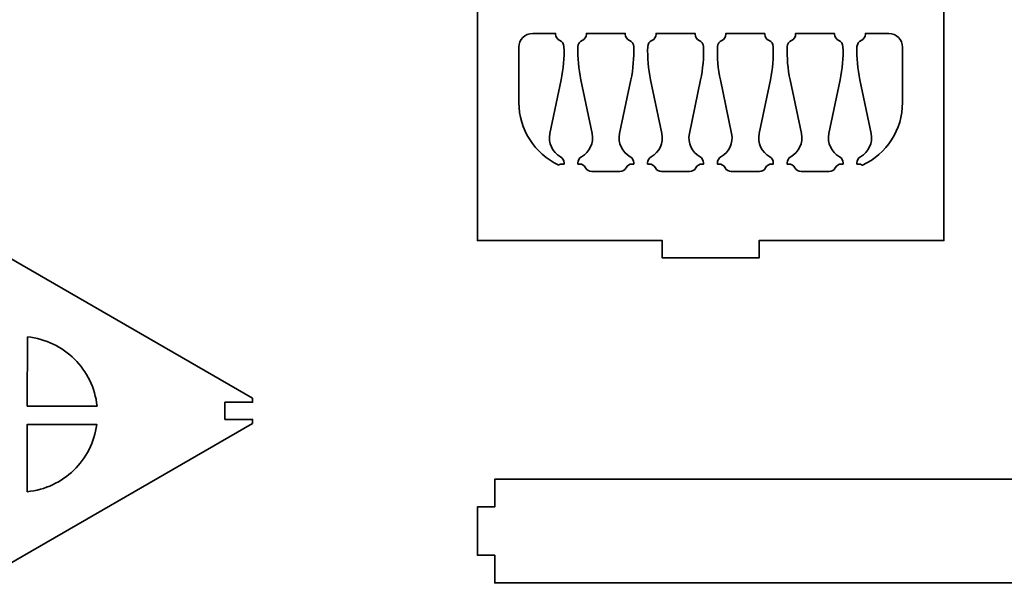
# Model space of a CAD drawing. Header units: centimetres. Extents: x -90 to 100, y -117 to 106.
# Tile 57 of 108: x -45 to -27, y 8 to 18. Entities that reach past the tile are written whole.
import ezdxf

# ---------------------------------------------------------------- set-up
doc = ezdxf.new("R2010")
doc.units = ezdxf.units.CM
doc.header["$MEASUREMENT"] = 0
doc.layers.add('Layer 1', color=7, linetype='Continuous')

msp = doc.modelspace()

# ---------------------------------------------------------------- linework, layer by layer
at = {"layer": 'Layer 1', "lineweight": 35}
for points, knots in [([(-59.73234, 51.49283), (-59.73234, 51.49283), (-66.63241, 51.49283), (-66.63241, 51.49283), (-66.63241, 51.49283), (-66.63241, 51.49283), (-66.63241, 51.79269), (-66.63241, 51.79269), (-66.63241, 51.79269), (-66.63241, 51.79269), (-67.4723, 51.79269), (-67.4723, 51.79269), (-67.4723, 51.79269), (-67.4723, 51.79269), (-67.4723, 52.09254), (-67.4723, 52.09254), (-67.4723, 52.09254), (-67.4723, 52.09254), (-66.63241, 52.09254), (-66.63241, 52.09254), (-66.63241, 52.09254), (-66.63241, 52.09254), (-66.63241, 52.33243), (-66.63241, 52.33243), (-66.63241, 52.33243), (-66.63241, 52.46553), (-66.73977, 52.57231), (-66.87244, 52.57231), (-66.87244, 52.57231), (-66.87244, 52.57231), (-68.0723, 52.57231), (-68.0723, 52.57231), (-68.0723, 52.57231), (-68.20497, 52.57231), (-68.31234, 52.46553), (-68.31234, 52.33243), (-68.31234, 52.33243), (-68.31234, 52.33243), (-68.31234, 51.49283), (-68.31234, 51.49283), (-68.31234, 51.49283), (-68.31234, 51.49283), (-81.03237, 51.49283), (-81.03237, 51.49283), (-81.03237, 51.49283), (-81.03237, 51.49283), (-81.03237, 51.79269), (-81.03237, 51.79269), (-81.03237, 51.79269), (-81.03237, 51.79269), (-81.87234, 51.79269), (-81.87234, 51.79269), (-81.87234, 51.79269), (-81.87234, 51.79269), (-81.87234, 52.09254), (-81.87234, 52.09254), (-81.87234, 52.09254), (-81.87234, 52.09254), (-81.03237, 52.09254), (-81.03237, 52.09254), (-81.03237, 52.09254), (-81.03237, 52.09254), (-81.03237, 52.33243), (-81.03237, 52.33243), (-81.03237, 52.33243), (-81.03237, 52.46553), (-81.13978, 52.57231), (-81.27235, 52.57231), (-81.27235, 52.57231), (-81.27235, 52.57231), (-82.47234, 52.57231), (-82.47234, 52.57231), (-82.47234, 52.57231), (-82.60489, 52.57231), (-82.71237, 52.46553), (-82.71237, 52.33243), (-82.71237, 52.33243), (-82.71237, 52.33243), (-82.71237, 51.49283), (-82.71237, 51.49283), (-82.71237, 51.49283), (-82.71237, 51.49283), (-88.23236, 51.49283), (-88.23236, 51.49283), (-88.23236, 51.49283), (-88.23236, 51.49283), (-88.23236, 47.89309), (-88.23236, 47.89309), (-88.23236, 47.89309), (-88.23236, 47.89309), (-89.07233, 47.89309), (-89.07233, 47.89309), (-89.07233, 47.89309), (-89.20489, 47.89309), (-89.31237, 47.78484), (-89.31237, 47.6532), (-89.31237, 47.6532), (-89.31237, 47.6532), (-89.31237, 46.45231), (-89.31237, 46.45231), (-89.31237, 46.45231), (-89.31237, 46.32067), (-89.20489, 46.21243), (-89.07233, 46.21243), (-89.07233, 46.21243), (-89.07233, 46.21243), (-88.83236, 46.21243), (-88.83236, 46.21243), (-88.83236, 46.21243), (-88.83236, 46.21243), (-88.83236, 47.05349), (-88.83236, 47.05349), (-88.83236, 47.05349), (-88.83236, 47.05349), (-88.53233, 47.05349), (-88.53233, 47.05349), (-88.53233, 47.05349), (-88.53233, 47.05349), (-88.53233, 46.21243), (-88.53233, 46.21243), (-88.53233, 46.21243), (-88.53233, 46.21243), (-88.23236, 46.21243), (-88.23236, 46.21243), (-88.23236, 46.21243), (-88.23236, 46.21243), (-88.23236, 33.22307), (-88.23236, 33.22307), (-88.23236, 33.22307), (-88.23236, 33.22307), (-89.07233, 33.22307), (-89.07233, 33.22307), (-89.07233, 33.22307), (-89.20489, 33.22307), (-89.31237, 33.11556), (-89.31237, 32.98304), (-89.31237, 32.98304), (-89.31237, 32.98304), (-89.31237, 31.78303), (-89.31237, 31.78303), (-89.31237, 31.78303), (-89.31237, 31.65051), (-89.20489, 31.543), (-89.07233, 31.543), (-89.07233, 31.543), (-89.07233, 31.543), (-88.83236, 31.543), (-88.83236, 31.543), (-88.83236, 31.543), (-88.83236, 31.543), (-88.83236, 32.38304), (-88.83236, 32.38304), (-88.83236, 32.38304), (-88.83236, 32.38304), (-88.53233, 32.38304), (-88.53233, 32.38304), (-88.53233, 32.38304), (-88.53233, 32.38304), (-88.53233, 31.543), (-88.53233, 31.543), (-88.53233, 31.543), (-88.53233, 31.543), (-88.23236, 31.543), (-88.23236, 31.543), (-88.23236, 31.543), (-88.23236, 31.543), (-88.23236, 18.55306), (-88.23236, 18.55306), (-88.23236, 18.55306), (-88.23236, 18.55306), (-89.07233, 18.55306), (-89.07233, 18.55306), (-89.07233, 18.55306), (-89.20489, 18.55306), (-89.31237, 18.44555), (-89.31237, 18.31303), (-89.31237, 18.31303), (-89.31237, 18.31303), (-89.31237, 17.11302), (-89.31237, 17.11302), (-89.31237, 17.11302), (-89.31237, 16.9805), (-89.20489, 16.87299), (-89.07233, 16.87299), (-89.07233, 16.87299), (-89.07233, 16.87299), (-88.83236, 16.87299), (-88.83236, 16.87299), (-88.83236, 16.87299), (-88.83236, 16.87299), (-88.83236, 17.71302), (-88.83236, 17.71302), (-88.83236, 17.71302), (-88.83236, 17.71302), (-88.53233, 17.71302), (-88.53233, 17.71302), (-88.53233, 17.71302), (-88.53233, 17.71302), (-88.53233, 16.87299), (-88.53233, 16.87299), (-88.53233, 16.87299), (-88.53233, 16.87299), (-88.23236, 16.87299), (-88.23236, 16.87299), (-88.23236, 16.87299), (-88.23236, 16.87299), (-88.23236, 5.11305), (-88.23236, 5.11305), (-88.23236, 5.11305), (-88.23236, 5.11305), (-89.07233, 5.11305), (-89.07233, 5.11305), (-89.07233, 5.11305), (-89.20489, 5.11305), (-89.31237, 5.00554), (-89.31237, 4.87302), (-89.31237, 4.87302), (-89.31237, 4.87302), (-89.31237, 3.673), (-89.31237, 3.673), (-89.31237, 3.673), (-89.31237, 3.54048), (-89.20489, 3.43312), (-89.07233, 3.43312), (-89.07233, 3.43312), (-89.07233, 3.43312), (-88.83236, 3.43312), (-88.83236, 3.43312), (-88.83236, 3.43312), (-88.83236, 3.43312), (-88.83236, 4.27301), (-88.83236, 4.27301), (-88.83236, 4.27301), (-88.83236, 4.27301), (-88.53233, 4.27301), (-88.53233, 4.27301), (-88.53233, 4.27301), (-88.53233, 4.27301), (-88.53233, 3.43312), (-88.53233, 3.43312), (-88.53233, 3.43312), (-88.53233, 3.43312), (-88.23236, 3.43312), (-88.23236, 3.43312), (-88.23236, 3.43312), (-88.23236, 3.43312), (-88.23236, -0.16692), (-88.23236, -0.16692), (-88.23236, -0.16692), (-88.23236, -0.16692), (-59.43234, -0.16692), (-59.43234, -0.16692), (-59.43234, -0.16692), (-59.43234, -0.16692), (-54.23619, 2.83311), (-54.23619, 2.83311), (-54.23619, 2.83311), (-54.23619, 2.83311), (-53.81624, 2.10556), (-53.81624, 2.10556), (-53.81624, 2.10556), (-53.74998, 1.99073), (-53.60312, 1.95153), (-53.48845, 2.0178), (-53.48845, 2.0178), (-53.48845, 2.0178), (-52.44919, 2.6178), (-52.44919, 2.6178), (-52.44919, 2.6178), (-52.33436, 2.68406), (-52.29502, 2.83077), (-52.36128, 2.9456), (-52.36128, 2.9456), (-52.36128, 2.9456), (-52.48137, 3.15345), (-52.48137, 3.15345), (-52.48137, 3.15345), (-52.48137, 3.15345), (-53.20877, 2.7335), (-53.20877, 2.7335), (-53.20877, 2.7335), (-53.20877, 2.7335), (-53.3587, 2.99328), (-53.3587, 2.99328), (-53.3587, 2.99328), (-53.3587, 2.99328), (-52.63129, 3.41323), (-52.63129, 3.41323), (-52.63129, 3.41323), (-52.63129, 3.41323), (-52.78137, 3.673), (-52.78137, 3.673), (-52.78137, 3.673), (-52.78137, 3.673), (-47.58522, 6.67303), (-47.58522, 6.67303), (-47.58522, 6.67303), (-47.58522, 6.67303), (-47.16513, 5.94562), (-47.16513, 5.94562), (-47.16513, 5.94562), (-47.09887, 5.8308), (-46.95216, 5.79145), (-46.83733, 5.85772), (-46.83733, 5.85772), (-46.83733, 5.85772), (-45.79807, 6.45772), (-45.79807, 6.45772), (-45.79807, 6.45772), (-45.68325, 6.52398), (-45.6439, 6.67084), (-45.71031, 6.78566), (-45.71031, 6.78566), (-45.71031, 6.78566), (-45.83025, 6.99351), (-45.83025, 6.99351), (-45.83025, 6.99351), (-45.83025, 6.99351), (-46.55766, 6.57342), (-46.55766, 6.57342), (-46.55766, 6.57342), (-46.55766, 6.57342), (-46.70774, 6.8332), (-46.70774, 6.8332), (-46.70774, 6.8332), (-46.70774, 6.8332), (-45.98033, 7.25329), (-45.98033, 7.25329), (-45.98033, 7.25329), (-45.98033, 7.25329), (-46.13026, 7.51307), (-46.13026, 7.51307), (-46.13026, 7.51307), (-46.13026, 7.51307), (-40.48257, 10.77376), (-40.48257, 10.77376), (-40.48257, 10.77376), (-40.48257, 10.77376), (-40.48257, 10.84309), (-40.48257, 10.84309), (-40.48257, 10.84309), (-40.48257, 10.84309), (-40.96248, 10.84309), (-40.96248, 10.84309), (-40.96248, 10.84309), (-40.96248, 10.84309), (-40.96248, 11.14309), (-40.96248, 11.14309), (-40.96248, 11.14309), (-40.96248, 11.14309), (-40.48257, 11.14309), (-40.48257, 11.14309), (-40.48257, 11.14309), (-40.48257, 11.14309), (-40.48257, 11.21228), (-40.48257, 11.21228), (-40.48257, 11.21228), (-40.48257, 11.21228), (-46.13026, 14.47296), (-46.13026, 14.47296), (-46.13026, 14.47296), (-46.13026, 14.47296), (-45.98033, 14.73289), (-45.98033, 14.73289), (-45.98033, 14.73289), (-45.98033, 14.73289), (-46.70774, 15.15283), (-46.70774, 15.15283), (-46.70774, 15.15283), (-46.70774, 15.15283), (-46.55766, 15.41261), (-46.55766, 15.41261), (-46.55766, 15.41261), (-46.55766, 15.41261), (-45.83025, 14.99267), (-45.83025, 14.99267), (-45.83025, 14.99267), (-45.83025, 14.99267), (-45.71031, 15.20052), (-45.71031, 15.20052), (-45.71031, 15.20052), (-45.6439, 15.31534), (-45.68325, 15.46205), (-45.79807, 15.52831), (-45.79807, 15.52831), (-45.79807, 15.52831), (-46.83733, 16.12832), (-46.83733, 16.12832), (-46.83733, 16.12832), (-46.95216, 16.19458), (-47.09887, 16.15538), (-47.16513, 16.04056), (-47.16513, 16.04056), (-47.16513, 16.04056), (-47.58522, 15.313), (-47.58522, 15.313), (-47.58522, 15.313), (-47.58522, 15.313), (-52.78137, 18.31303), (-52.78137, 18.31303), (-52.78137, 18.31303), (-52.78137, 18.31303), (-52.63129, 18.57281), (-52.63129, 18.57281), (-52.63129, 18.57281), (-52.63129, 18.57281), (-53.3587, 18.9929), (-53.3587, 18.9929), (-53.3587, 18.9929), (-53.3587, 18.9929), (-53.20877, 19.25268), (-53.20877, 19.25268), (-53.20877, 19.25268), (-53.20877, 19.25268), (-52.48137, 18.83259), (-52.48137, 18.83259), (-52.48137, 18.83259), (-52.48137, 18.83259), (-52.36128, 19.04058), (-52.36128, 19.04058), (-52.36128, 19.04058), (-52.29502, 19.15526), (-52.33436, 19.30212), (-52.44919, 19.36838), (-52.44919, 19.36838), (-52.44919, 19.36838), (-53.48845, 19.96839), (-53.48845, 19.96839), (-53.48845, 19.96839), (-53.60312, 20.03465), (-53.74998, 19.9953), (-53.81624, 19.88048), (-53.81624, 19.88048), (-53.81624, 19.88048), (-54.23619, 19.15307), (-54.23619, 19.15307), (-54.23619, 19.15307), (-54.23619, 19.15307), (-59.43234, 22.15295), (-59.43234, 22.15295), (-59.43234, 22.15295), (-59.43234, 22.15295), (-59.73234, 22.15295), (-59.73234, 22.15295), (-59.73234, 22.15295), (-59.73234, 22.15295), (-59.73234, 51.49283), (-59.73234, 51.49283)], [0, 0, 0, 0, 0.00884956, 0.00884956, 0.00884956, 0.00884956, 0.01769912, 0.01769912, 0.01769912, 0.01769912, 0.02654867, 0.02654867, 0.02654867, 0.02654867, 0.03539823, 0.03539823, 0.03539823, 0.03539823, 0.04424779, 0.04424779, 0.04424779, 0.04424779, 0.05309735, 0.05309735, 0.05309735, 0.05309735, 0.0619469, 0.0619469, 0.0619469, 0.0619469, 0.07079646, 0.07079646, 0.07079646, 0.07079646, 0.07964602, 0.07964602, 0.07964602, 0.07964602, 0.08849558, 0.08849558, 0.08849558, 0.08849558, 0.09734513, 0.09734513, 0.09734513, 0.09734513, 0.10619469, 0.10619469, 0.10619469, 0.10619469, 0.11504425, 0.11504425, 0.11504425, 0.11504425, 0.12389381, 0.12389381, 0.12389381, 0.12389381, 0.13274336, 0.13274336, 0.13274336, 0.13274336, 0.14159292, 0.14159292, 0.14159292, 0.14159292, 0.15044248, 0.15044248, 0.15044248, 0.15044248, 0.15929204, 0.15929204, 0.15929204, 0.15929204, 0.16814159, 0.16814159, 0.16814159, 0.16814159, 0.17699115, 0.17699115, 0.17699115, 0.17699115, 0.18584071, 0.18584071, 0.18584071, 0.18584071, 0.19469027, 0.19469027, 0.19469027, 0.19469027, 0.20353982, 0.20353982, 0.20353982, 0.20353982, 0.21238938, 0.21238938, 0.21238938, 0.21238938, 0.22123894, 0.22123894, 0.22123894, 0.22123894, 0.2300885, 0.2300885, 0.2300885, 0.2300885, 0.23893805, 0.23893805, 0.23893805, 0.23893805, 0.24778761, 0.24778761, 0.24778761, 0.24778761, 0.25663717, 0.25663717, 0.25663717, 0.25663717, 0.26548673, 0.26548673, 0.26548673, 0.26548673, 0.27433628, 0.27433628, 0.27433628, 0.27433628, 0.28318584, 0.28318584, 0.28318584, 0.28318584, 0.2920354, 0.2920354, 0.2920354, 0.2920354, 0.30088496, 0.30088496, 0.30088496, 0.30088496, 0.30973451, 0.30973451, 0.30973451, 0.30973451, 0.31858407, 0.31858407, 0.31858407, 0.31858407, 0.32743363, 0.32743363, 0.32743363, 0.32743363, 0.33628319, 0.33628319, 0.33628319, 0.33628319, 0.34513274, 0.34513274, 0.34513274, 0.34513274, 0.3539823, 0.3539823, 0.3539823, 0.3539823, 0.36283186, 0.36283186, 0.36283186, 0.36283186, 0.37168142, 0.37168142, 0.37168142, 0.37168142, 0.38053097, 0.38053097, 0.38053097, 0.38053097, 0.38938053, 0.38938053, 0.38938053, 0.38938053, 0.39823009, 0.39823009, 0.39823009, 0.39823009, 0.40707965, 0.40707965, 0.40707965, 0.40707965, 0.4159292, 0.4159292, 0.4159292, 0.4159292, 0.42477876, 0.42477876, 0.42477876, 0.42477876, 0.43362832, 0.43362832, 0.43362832, 0.43362832, 0.44247788, 0.44247788, 0.44247788, 0.44247788, 0.45132743, 0.45132743, 0.45132743, 0.45132743, 0.46017699, 0.46017699, 0.46017699, 0.46017699, 0.46902655, 0.46902655, 0.46902655, 0.46902655, 0.47787611, 0.47787611, 0.47787611, 0.47787611, 0.48672566, 0.48672566, 0.48672566, 0.48672566, 0.49557522, 0.49557522, 0.49557522, 0.49557522, 0.50442478, 0.50442478, 0.50442478, 0.50442478, 0.51327434, 0.51327434, 0.51327434, 0.51327434, 0.52212389, 0.52212389, 0.52212389, 0.52212389, 0.53097345, 0.53097345, 0.53097345, 0.53097345, 0.53982301, 0.53982301, 0.53982301, 0.53982301, 0.54867257, 0.54867257, 0.54867257, 0.54867257, 0.55752212, 0.55752212, 0.55752212, 0.55752212, 0.56637168, 0.56637168, 0.56637168, 0.56637168, 0.57522124, 0.57522124, 0.57522124, 0.57522124, 0.5840708, 0.5840708, 0.5840708, 0.5840708, 0.59292035, 0.59292035, 0.59292035, 0.59292035, 0.60176991, 0.60176991, 0.60176991, 0.60176991, 0.61061947, 0.61061947, 0.61061947, 0.61061947, 0.61946903, 0.61946903, 0.61946903, 0.61946903, 0.62831858, 0.62831858, 0.62831858, 0.62831858, 0.63716814, 0.63716814, 0.63716814, 0.63716814, 0.6460177, 0.6460177, 0.6460177, 0.6460177, 0.65486726, 0.65486726, 0.65486726, 0.65486726, 0.66371681, 0.66371681, 0.66371681, 0.66371681, 0.67256637, 0.67256637, 0.67256637, 0.67256637, 0.68141593, 0.68141593, 0.68141593, 0.68141593, 0.69026549, 0.69026549, 0.69026549, 0.69026549, 0.69911504, 0.69911504, 0.69911504, 0.69911504, 0.7079646, 0.7079646, 0.7079646, 0.7079646, 0.71681416, 0.71681416, 0.71681416, 0.71681416, 0.72566372, 0.72566372, 0.72566372, 0.72566372, 0.73451327, 0.73451327, 0.73451327, 0.73451327, 0.74336283, 0.74336283, 0.74336283, 0.74336283, 0.75221239, 0.75221239, 0.75221239, 0.75221239, 0.76106195, 0.76106195, 0.76106195, 0.76106195, 0.7699115, 0.7699115, 0.7699115, 0.7699115, 0.77876106, 0.77876106, 0.77876106, 0.77876106, 0.78761062, 0.78761062, 0.78761062, 0.78761062, 0.79646018, 0.79646018, 0.79646018, 0.79646018, 0.80530973, 0.80530973, 0.80530973, 0.80530973, 0.81415929, 0.81415929, 0.81415929, 0.81415929, 0.82300885, 0.82300885, 0.82300885, 0.82300885, 0.83185841, 0.83185841, 0.83185841, 0.83185841, 0.84070796, 0.84070796, 0.84070796, 0.84070796, 0.84955752, 0.84955752, 0.84955752, 0.84955752, 0.85840708, 0.85840708, 0.85840708, 0.85840708, 0.86725664, 0.86725664, 0.86725664, 0.86725664, 0.87610619, 0.87610619, 0.87610619, 0.87610619, 0.88495575, 0.88495575, 0.88495575, 0.88495575, 0.89380531, 0.89380531, 0.89380531, 0.89380531, 0.90265487, 0.90265487, 0.90265487, 0.90265487, 0.91150442, 0.91150442, 0.91150442, 0.91150442, 0.92035398, 0.92035398, 0.92035398, 0.92035398, 0.92920354, 0.92920354, 0.92920354, 0.92920354, 0.9380531, 0.9380531, 0.9380531, 0.9380531, 0.94690265, 0.94690265, 0.94690265, 0.94690265, 0.95575221, 0.95575221, 0.95575221, 0.95575221, 0.96460177, 0.96460177, 0.96460177, 0.96460177, 0.97345133, 0.97345133, 0.97345133, 0.97345133, 0.98230088, 0.98230088, 0.98230088, 0.98230088, 1, 1, 1, 1]), ([(-28.18025, 19.47048), (-28.18025, 19.47048), (-28.48025, 19.47048), (-28.48025, 19.47048), (-28.48025, 19.47048), (-28.48025, 19.47048), (-28.48025, 13.95034), (-28.48025, 13.95034), (-28.48025, 13.95034), (-28.48025, 13.95034), (-31.69033, 13.95034), (-31.69033, 13.95034), (-31.69033, 13.95034), (-31.69033, 13.95034), (-31.69033, 13.65048), (-31.69033, 13.65048), (-31.69033, 13.65048), (-31.69033, 13.65048), (-33.37026, 13.65048), (-33.37026, 13.65048), (-33.37026, 13.65048), (-33.37026, 13.65048), (-33.37026, 13.95034), (-33.37026, 13.95034), (-33.37026, 13.95034), (-33.37026, 13.95034), (-36.58033, 13.95034), (-36.58033, 13.95034), (-36.58033, 13.95034), (-36.58033, 13.95034), (-36.58033, 19.47048), (-36.58033, 19.47048), (-36.58033, 19.47048), (-36.58033, 19.47048), (-36.88019, 19.47048), (-36.88019, 19.47048), (-36.88019, 19.47048), (-36.88019, 19.47048), (-36.88019, 21.15041), (-36.88019, 21.15041), (-36.88019, 21.15041), (-36.88019, 21.15041), (-36.58033, 21.15041), (-36.58033, 21.15041), (-36.58033, 21.15041), (-36.58033, 21.15041), (-36.58033, 28.57164), (-36.58033, 28.57164), (-36.58033, 28.57164), (-36.58033, 28.57164), (-28.48025, 28.57164), (-28.48025, 28.57164), (-28.48025, 28.57164), (-28.48025, 28.57164), (-28.48025, 21.15041), (-28.48025, 21.15041), (-28.48025, 21.15041), (-28.48025, 21.15041), (-28.18025, 21.15041), (-28.18025, 21.15041), (-28.18025, 21.15041), (-28.18025, 21.15041), (-28.18025, 19.47048), (-28.18025, 19.47048)], [0, 0, 0, 0, 0.05882353, 0.05882353, 0.05882353, 0.05882353, 0.11764706, 0.11764706, 0.11764706, 0.11764706, 0.17647059, 0.17647059, 0.17647059, 0.17647059, 0.23529412, 0.23529412, 0.23529412, 0.23529412, 0.29411765, 0.29411765, 0.29411765, 0.29411765, 0.35294118, 0.35294118, 0.35294118, 0.35294118, 0.41176471, 0.41176471, 0.41176471, 0.41176471, 0.47058824, 0.47058824, 0.47058824, 0.47058824, 0.52941176, 0.52941176, 0.52941176, 0.52941176, 0.58823529, 0.58823529, 0.58823529, 0.58823529, 0.64705882, 0.64705882, 0.64705882, 0.64705882, 0.70588235, 0.70588235, 0.70588235, 0.70588235, 0.76470588, 0.76470588, 0.76470588, 0.76470588, 0.82352941, 0.82352941, 0.82352941, 0.82352941, 0.88235294, 0.88235294, 0.88235294, 0.88235294, 1, 1, 1, 1]), ([(-35.12669, 16.74515), (-35.08705, 16.93471), (-35.07037, 17.12838), (-35.07725, 17.32204), (-35.07725, 17.32204), (-35.07886, 17.36855), (-35.10738, 17.4101), (-35.15024, 17.42823), (-35.15024, 17.42823), (-35.19456, 17.4471), (-35.22337, 17.49055), (-35.22337, 17.53867), (-35.22337, 17.53867), (-35.22337, 17.53867), (-35.22337, 17.55037), (-35.22337, 17.55037), (-35.22337, 17.55037), (-35.22337, 17.55037), (-35.62021, 17.55037), (-35.62021, 17.55037), (-35.62021, 17.55037), (-35.75287, 17.55037), (-35.86024, 17.44301), (-35.86024, 17.31034), (-35.86024, 17.31034), (-35.86024, 17.31034), (-35.86024, 16.3505), (-35.86024, 16.3505), (-35.86024, 16.3505), (-35.86024, 15.88434), (-35.59037, 15.46044), (-35.16808, 15.26312), (-35.16808, 15.26312), (-35.14877, 15.27556), (-35.12625, 15.28214), (-35.10343, 15.28214), (-35.10343, 15.28214), (-35.10343, 15.28214), (-35.07578, 15.28214), (-35.07578, 15.28214), (-35.07578, 15.28214), (-35.07578, 15.28214), (-35.07578, 15.30218), (-35.07578, 15.30218), (-35.07578, 15.30218), (-35.07578, 15.34577), (-35.09933, 15.38599), (-35.13751, 15.40705), (-35.13751, 15.40705), (-35.28115, 15.48677), (-35.35604, 15.65074), (-35.3224, 15.81164), (-35.3224, 15.81164), (-35.3224, 15.81164), (-35.12669, 16.74515), (-35.12669, 16.74515)], [0, 0, 0, 0, 0.06666667, 0.06666667, 0.06666667, 0.06666667, 0.13333333, 0.13333333, 0.13333333, 0.13333333, 0.2, 0.2, 0.2, 0.2, 0.26666667, 0.26666667, 0.26666667, 0.26666667, 0.33333333, 0.33333333, 0.33333333, 0.33333333, 0.4, 0.4, 0.4, 0.4, 0.46666667, 0.46666667, 0.46666667, 0.46666667, 0.53333333, 0.53333333, 0.53333333, 0.53333333, 0.6, 0.6, 0.6, 0.6, 0.66666667, 0.66666667, 0.66666667, 0.66666667, 0.73333333, 0.73333333, 0.73333333, 0.73333333, 0.8, 0.8, 0.8, 0.8, 0.86666667, 0.86666667, 0.86666667, 0.86666667, 1, 1, 1, 1]), ([(-34.59397, 15.15049), (-34.59397, 15.15049), (-34.10659, 15.15049), (-34.10659, 15.15049), (-34.10659, 15.15049), (-34.06124, 15.15049), (-34.02, 15.1758), (-33.99952, 15.21632), (-33.99952, 15.21632), (-33.97904, 15.25654), (-33.93765, 15.28214), (-33.89245, 15.28214), (-33.89245, 15.28214), (-33.89245, 15.28214), (-33.8648, 15.28214), (-33.8648, 15.28214), (-33.8648, 15.28214), (-33.8648, 15.28214), (-33.8648, 15.30218), (-33.8648, 15.30218), (-33.8648, 15.30218), (-33.8648, 15.34577), (-33.88835, 15.38599), (-33.92653, 15.40705), (-33.92653, 15.40705), (-34.07017, 15.48677), (-34.1452, 15.65074), (-34.11142, 15.81164), (-34.11142, 15.81164), (-34.11142, 15.81164), (-33.91585, 16.74515), (-33.91585, 16.74515), (-33.91585, 16.74515), (-33.87606, 16.93471), (-33.85939, 17.12838), (-33.86626, 17.32204), (-33.86626, 17.32204), (-33.86787, 17.36855), (-33.8964, 17.4101), (-33.9394, 17.42823), (-33.9394, 17.42823), (-33.98357, 17.4471), (-34.01239, 17.49055), (-34.01239, 17.53867), (-34.01239, 17.53867), (-34.01239, 17.53867), (-34.01239, 17.55037), (-34.01239, 17.55037), (-34.01239, 17.55037), (-34.01239, 17.55037), (-34.68802, 17.55037), (-34.68802, 17.55037), (-34.68802, 17.55037), (-34.68802, 17.55037), (-34.68802, 17.53867), (-34.68802, 17.53867), (-34.68802, 17.53867), (-34.68802, 17.49055), (-34.71683, 17.4471), (-34.76115, 17.42823), (-34.76115, 17.42823), (-34.80416, 17.4101), (-34.83253, 17.36855), (-34.83414, 17.32204), (-34.83414, 17.32204), (-34.84102, 17.12838), (-34.82449, 16.93471), (-34.7847, 16.74515), (-34.7847, 16.74515), (-34.7847, 16.74515), (-34.58899, 15.81164), (-34.58899, 15.81164), (-34.58899, 15.81164), (-34.55535, 15.65074), (-34.63024, 15.48677), (-34.77388, 15.40705), (-34.77388, 15.40705), (-34.81206, 15.38599), (-34.83575, 15.34577), (-34.83575, 15.30218), (-34.83575, 15.30218), (-34.83575, 15.30218), (-34.83575, 15.28214), (-34.83575, 15.28214), (-34.83575, 15.28214), (-34.83575, 15.28214), (-34.80811, 15.28214), (-34.80811, 15.28214), (-34.80811, 15.28214), (-34.76276, 15.28214), (-34.72137, 15.25654), (-34.70104, 15.21632), (-34.70104, 15.21632), (-34.68056, 15.1758), (-34.63916, 15.15049), (-34.59397, 15.15049)], [0, 0, 0, 0, 0.04, 0.04, 0.04, 0.04, 0.08, 0.08, 0.08, 0.08, 0.12, 0.12, 0.12, 0.12, 0.16, 0.16, 0.16, 0.16, 0.2, 0.2, 0.2, 0.2, 0.24, 0.24, 0.24, 0.24, 0.28, 0.28, 0.28, 0.28, 0.32, 0.32, 0.32, 0.32, 0.36, 0.36, 0.36, 0.36, 0.4, 0.4, 0.4, 0.4, 0.44, 0.44, 0.44, 0.44, 0.48, 0.48, 0.48, 0.48, 0.52, 0.52, 0.52, 0.52, 0.56, 0.56, 0.56, 0.56, 0.6, 0.6, 0.6, 0.6, 0.64, 0.64, 0.64, 0.64, 0.68, 0.68, 0.68, 0.68, 0.72, 0.72, 0.72, 0.72, 0.76, 0.76, 0.76, 0.76, 0.8, 0.8, 0.8, 0.8, 0.84, 0.84, 0.84, 0.84, 0.88, 0.88, 0.88, 0.88, 0.92, 0.92, 0.92, 0.92, 1, 1, 1, 1]), ([(-33.62477, 15.28214), (-33.62477, 15.28214), (-33.59712, 15.28214), (-33.59712, 15.28214), (-33.59712, 15.28214), (-33.55193, 15.28214), (-33.51039, 15.25654), (-33.49005, 15.21632), (-33.49005, 15.21632), (-33.46958, 15.1758), (-33.42818, 15.15049), (-33.38298, 15.15049), (-33.38298, 15.15049), (-33.38298, 15.15049), (-32.89561, 15.15049), (-32.89561, 15.15049), (-32.89561, 15.15049), (-32.85041, 15.15049), (-32.80901, 15.1758), (-32.78854, 15.21632), (-32.78854, 15.21632), (-32.76806, 15.25654), (-32.72666, 15.28214), (-32.68147, 15.28214), (-32.68147, 15.28214), (-32.68147, 15.28214), (-32.65382, 15.28214), (-32.65382, 15.28214), (-32.65382, 15.28214), (-32.65382, 15.28214), (-32.65382, 15.30218), (-32.65382, 15.30218), (-32.65382, 15.30218), (-32.65382, 15.34577), (-32.67752, 15.38599), (-32.71555, 15.40705), (-32.71555, 15.40705), (-32.85933, 15.48677), (-32.93422, 15.65074), (-32.90058, 15.81164), (-32.90058, 15.81164), (-32.90058, 15.81164), (-32.70487, 16.74515), (-32.70487, 16.74515), (-32.70487, 16.74515), (-32.66508, 16.93471), (-32.64855, 17.12838), (-32.65528, 17.32204), (-32.65528, 17.32204), (-32.65689, 17.36855), (-32.68541, 17.4101), (-32.72842, 17.42823), (-32.72842, 17.42823), (-32.77274, 17.4471), (-32.80155, 17.49055), (-32.80155, 17.53867), (-32.80155, 17.53867), (-32.80155, 17.53867), (-32.80155, 17.55037), (-32.80155, 17.55037), (-32.80155, 17.55037), (-32.80155, 17.55037), (-33.47718, 17.55037), (-33.47718, 17.55037), (-33.47718, 17.55037), (-33.47718, 17.55037), (-33.47718, 17.53867), (-33.47718, 17.53867), (-33.47718, 17.53867), (-33.47718, 17.49055), (-33.50585, 17.4471), (-33.55017, 17.42823), (-33.55017, 17.42823), (-33.59318, 17.4101), (-33.6217, 17.36855), (-33.62331, 17.32204), (-33.62331, 17.32204), (-33.63004, 17.12838), (-33.61351, 16.93471), (-33.57372, 16.74515), (-33.57372, 16.74515), (-33.57372, 16.74515), (-33.37801, 15.81164), (-33.37801, 15.81164), (-33.37801, 15.81164), (-33.34437, 15.65074), (-33.41926, 15.48677), (-33.5629, 15.40705), (-33.5629, 15.40705), (-33.60107, 15.38599), (-33.62477, 15.34577), (-33.62477, 15.30218), (-33.62477, 15.30218), (-33.62477, 15.30218), (-33.62477, 15.28214), (-33.62477, 15.28214)], [0, 0, 0, 0, 0.04, 0.04, 0.04, 0.04, 0.08, 0.08, 0.08, 0.08, 0.12, 0.12, 0.12, 0.12, 0.16, 0.16, 0.16, 0.16, 0.2, 0.2, 0.2, 0.2, 0.24, 0.24, 0.24, 0.24, 0.28, 0.28, 0.28, 0.28, 0.32, 0.32, 0.32, 0.32, 0.36, 0.36, 0.36, 0.36, 0.4, 0.4, 0.4, 0.4, 0.44, 0.44, 0.44, 0.44, 0.48, 0.48, 0.48, 0.48, 0.52, 0.52, 0.52, 0.52, 0.56, 0.56, 0.56, 0.56, 0.6, 0.6, 0.6, 0.6, 0.64, 0.64, 0.64, 0.64, 0.68, 0.68, 0.68, 0.68, 0.72, 0.72, 0.72, 0.72, 0.76, 0.76, 0.76, 0.76, 0.8, 0.8, 0.8, 0.8, 0.84, 0.84, 0.84, 0.84, 0.88, 0.88, 0.88, 0.88, 0.92, 0.92, 0.92, 0.92, 1, 1, 1, 1]), ([(-31.59057, 17.55037), (-31.59057, 17.55037), (-32.2662, 17.55037), (-32.2662, 17.55037), (-32.2662, 17.55037), (-32.2662, 17.55037), (-32.2662, 17.53867), (-32.2662, 17.53867), (-32.2662, 17.53867), (-32.2662, 17.49055), (-32.29502, 17.4471), (-32.33934, 17.42823), (-32.33934, 17.42823), (-32.38219, 17.4101), (-32.41072, 17.36855), (-32.41233, 17.32204), (-32.41233, 17.32204), (-32.4192, 17.12838), (-32.40253, 16.93471), (-32.36274, 16.74515), (-32.36274, 16.74515), (-32.36274, 16.74515), (-32.16703, 15.81164), (-32.16703, 15.81164), (-32.16703, 15.81164), (-32.13339, 15.65074), (-32.20842, 15.48677), (-32.35206, 15.40705), (-32.35206, 15.40705), (-32.39009, 15.38599), (-32.41379, 15.34577), (-32.41379, 15.30218), (-32.41379, 15.30218), (-32.41379, 15.30218), (-32.41379, 15.28214), (-32.41379, 15.28214), (-32.41379, 15.28214), (-32.41379, 15.28214), (-32.38614, 15.28214), (-32.38614, 15.28214), (-32.38614, 15.28214), (-32.34094, 15.28214), (-32.29955, 15.25654), (-32.27907, 15.21632), (-32.27907, 15.21632), (-32.25874, 15.1758), (-32.2172, 15.15049), (-32.172, 15.15049), (-32.172, 15.15049), (-32.172, 15.15049), (-31.68462, 15.15049), (-31.68462, 15.15049), (-31.68462, 15.15049), (-31.63943, 15.15049), (-31.59803, 15.1758), (-31.57755, 15.21632), (-31.57755, 15.21632), (-31.55722, 15.25654), (-31.51583, 15.28214), (-31.47048, 15.28214), (-31.47048, 15.28214), (-31.47048, 15.28214), (-31.44284, 15.28214), (-31.44284, 15.28214), (-31.44284, 15.28214), (-31.44284, 15.28214), (-31.44284, 15.30218), (-31.44284, 15.30218), (-31.44284, 15.30218), (-31.44284, 15.34577), (-31.46653, 15.38599), (-31.50471, 15.40705), (-31.50471, 15.40705), (-31.64835, 15.48677), (-31.72324, 15.65074), (-31.6896, 15.81164), (-31.6896, 15.81164), (-31.6896, 15.81164), (-31.49389, 16.74515), (-31.49389, 16.74515), (-31.49389, 16.74515), (-31.45425, 16.93471), (-31.43757, 17.12838), (-31.4443, 17.32204), (-31.4443, 17.32204), (-31.44606, 17.36855), (-31.47443, 17.4101), (-31.51744, 17.42823), (-31.51744, 17.42823), (-31.56176, 17.4471), (-31.59057, 17.49055), (-31.59057, 17.53867), (-31.59057, 17.53867), (-31.59057, 17.53867), (-31.59057, 17.55037), (-31.59057, 17.55037)], [0, 0, 0, 0, 0.04, 0.04, 0.04, 0.04, 0.08, 0.08, 0.08, 0.08, 0.12, 0.12, 0.12, 0.12, 0.16, 0.16, 0.16, 0.16, 0.2, 0.2, 0.2, 0.2, 0.24, 0.24, 0.24, 0.24, 0.28, 0.28, 0.28, 0.28, 0.32, 0.32, 0.32, 0.32, 0.36, 0.36, 0.36, 0.36, 0.4, 0.4, 0.4, 0.4, 0.44, 0.44, 0.44, 0.44, 0.48, 0.48, 0.48, 0.48, 0.52, 0.52, 0.52, 0.52, 0.56, 0.56, 0.56, 0.56, 0.6, 0.6, 0.6, 0.6, 0.64, 0.64, 0.64, 0.64, 0.68, 0.68, 0.68, 0.68, 0.72, 0.72, 0.72, 0.72, 0.76, 0.76, 0.76, 0.76, 0.8, 0.8, 0.8, 0.8, 0.84, 0.84, 0.84, 0.84, 0.88, 0.88, 0.88, 0.88, 0.92, 0.92, 0.92, 0.92, 1, 1, 1, 1]), ([(-30.37959, 17.55037), (-30.37959, 17.55037), (-31.05522, 17.55037), (-31.05522, 17.55037), (-31.05522, 17.55037), (-31.05522, 17.55037), (-31.05522, 17.53867), (-31.05522, 17.53867), (-31.05522, 17.53867), (-31.05522, 17.49055), (-31.08403, 17.4471), (-31.12835, 17.42823), (-31.12835, 17.42823), (-31.17121, 17.4101), (-31.19973, 17.36855), (-31.20134, 17.32204), (-31.20134, 17.32204), (-31.20822, 17.12838), (-31.19154, 16.93471), (-31.15176, 16.74515), (-31.15176, 16.74515), (-31.15176, 16.74515), (-30.95619, 15.81164), (-30.95619, 15.81164), (-30.95619, 15.81164), (-30.92255, 15.65074), (-30.99744, 15.48677), (-31.14108, 15.40705), (-31.14108, 15.40705), (-31.17926, 15.38599), (-31.20281, 15.34577), (-31.20281, 15.30218), (-31.20281, 15.30218), (-31.20281, 15.30218), (-31.20281, 15.28214), (-31.20281, 15.28214), (-31.20281, 15.28214), (-31.20281, 15.28214), (-31.17531, 15.28214), (-31.17531, 15.28214), (-31.17531, 15.28214), (-31.12996, 15.28214), (-31.08857, 15.25654), (-31.06809, 15.21632), (-31.06809, 15.21632), (-31.04776, 15.1758), (-31.00636, 15.15049), (-30.96102, 15.15049), (-30.96102, 15.15049), (-30.96102, 15.15049), (-30.47379, 15.15049), (-30.47379, 15.15049), (-30.47379, 15.15049), (-30.42844, 15.15049), (-30.38705, 15.1758), (-30.36672, 15.21632), (-30.36672, 15.21632), (-30.34624, 15.25654), (-30.30484, 15.28214), (-30.2595, 15.28214), (-30.2595, 15.28214), (-30.2595, 15.28214), (-30.23186, 15.28214), (-30.23186, 15.28214), (-30.23186, 15.28214), (-30.23186, 15.28214), (-30.23186, 15.30218), (-30.23186, 15.30218), (-30.23186, 15.30218), (-30.23186, 15.34577), (-30.25555, 15.38599), (-30.29373, 15.40705), (-30.29373, 15.40705), (-30.43737, 15.48677), (-30.5124, 15.65074), (-30.47862, 15.81164), (-30.47862, 15.81164), (-30.47862, 15.81164), (-30.28305, 16.74515), (-30.28305, 16.74515), (-30.28305, 16.74515), (-30.24326, 16.93471), (-30.22659, 17.12838), (-30.23346, 17.32204), (-30.23346, 17.32204), (-30.23507, 17.36855), (-30.2636, 17.4101), (-30.30645, 17.42823), (-30.30645, 17.42823), (-30.35077, 17.4471), (-30.37959, 17.49055), (-30.37959, 17.53867), (-30.37959, 17.53867), (-30.37959, 17.53867), (-30.37959, 17.55037), (-30.37959, 17.55037)], [0, 0, 0, 0, 0.04, 0.04, 0.04, 0.04, 0.08, 0.08, 0.08, 0.08, 0.12, 0.12, 0.12, 0.12, 0.16, 0.16, 0.16, 0.16, 0.2, 0.2, 0.2, 0.2, 0.24, 0.24, 0.24, 0.24, 0.28, 0.28, 0.28, 0.28, 0.32, 0.32, 0.32, 0.32, 0.36, 0.36, 0.36, 0.36, 0.4, 0.4, 0.4, 0.4, 0.44, 0.44, 0.44, 0.44, 0.48, 0.48, 0.48, 0.48, 0.52, 0.52, 0.52, 0.52, 0.56, 0.56, 0.56, 0.56, 0.6, 0.6, 0.6, 0.6, 0.64, 0.64, 0.64, 0.64, 0.68, 0.68, 0.68, 0.68, 0.72, 0.72, 0.72, 0.72, 0.76, 0.76, 0.76, 0.76, 0.8, 0.8, 0.8, 0.8, 0.84, 0.84, 0.84, 0.84, 0.88, 0.88, 0.88, 0.88, 0.92, 0.92, 0.92, 0.92, 1, 1, 1, 1]), ([(-29.84424, 17.53867), (-29.84424, 17.53867), (-29.84424, 17.55037), (-29.84424, 17.55037), (-29.84424, 17.55037), (-29.84424, 17.55037), (-29.44023, 17.55037), (-29.44023, 17.55037), (-29.44023, 17.55037), (-29.30771, 17.55037), (-29.2002, 17.44301), (-29.2002, 17.31034), (-29.2002, 17.31034), (-29.2002, 17.31034), (-29.2002, 16.3505), (-29.2002, 16.3505), (-29.2002, 16.3505), (-29.2002, 15.88273), (-29.47212, 15.45752), (-29.8966, 15.26122), (-29.8966, 15.26122), (-29.91664, 15.27482), (-29.94019, 15.28214), (-29.96432, 15.28214), (-29.96432, 15.28214), (-29.96432, 15.28214), (-29.99197, 15.28214), (-29.99197, 15.28214), (-29.99197, 15.28214), (-29.99197, 15.28214), (-29.99197, 15.30218), (-29.99197, 15.30218), (-29.99197, 15.30218), (-29.99197, 15.34577), (-29.96827, 15.38599), (-29.93024, 15.40705), (-29.93024, 15.40705), (-29.78646, 15.48677), (-29.71157, 15.65074), (-29.74521, 15.81164), (-29.74521, 15.81164), (-29.74521, 15.81164), (-29.94092, 16.74515), (-29.94092, 16.74515), (-29.94092, 16.74515), (-29.98056, 16.93471), (-29.99724, 17.12838), (-29.99051, 17.32204), (-29.99051, 17.32204), (-29.98875, 17.36855), (-29.96023, 17.4101), (-29.91737, 17.42823), (-29.91737, 17.42823), (-29.87305, 17.4471), (-29.84424, 17.49055), (-29.84424, 17.53867)], [0, 0, 0, 0, 0.06666667, 0.06666667, 0.06666667, 0.06666667, 0.13333333, 0.13333333, 0.13333333, 0.13333333, 0.2, 0.2, 0.2, 0.2, 0.26666667, 0.26666667, 0.26666667, 0.26666667, 0.33333333, 0.33333333, 0.33333333, 0.33333333, 0.4, 0.4, 0.4, 0.4, 0.46666667, 0.46666667, 0.46666667, 0.46666667, 0.53333333, 0.53333333, 0.53333333, 0.53333333, 0.6, 0.6, 0.6, 0.6, 0.66666667, 0.66666667, 0.66666667, 0.66666667, 0.73333333, 0.73333333, 0.73333333, 0.73333333, 0.8, 0.8, 0.8, 0.8, 0.86666667, 0.86666667, 0.86666667, 0.86666667, 1, 1, 1, 1]), ([(-44.39314, 12.27816), (-44.39314, 12.27816), (-44.39343, 11.07595), (-44.39343, 11.07595), (-44.39343, 11.07595), (-44.39343, 11.07595), (-43.18303, 11.07551), (-43.18303, 11.07551), (-43.18303, 11.07551), (-43.18303, 11.07551), (-43.19049, 11.13461), (-43.19049, 11.13461), (-43.19049, 11.13461), (-43.19049, 11.13461), (-43.20058, 11.19297), (-43.20058, 11.19297), (-43.20058, 11.19297), (-43.20058, 11.19297), (-43.21316, 11.25046), (-43.21316, 11.25046), (-43.21316, 11.25046), (-43.21316, 11.25046), (-43.22808, 11.30692), (-43.22808, 11.30692), (-43.22808, 11.30692), (-43.22808, 11.30692), (-43.24534, 11.3625), (-43.24534, 11.3625), (-43.24534, 11.3625), (-43.24534, 11.3625), (-43.26494, 11.41706), (-43.26494, 11.41706), (-43.26494, 11.41706), (-43.26494, 11.41706), (-43.28674, 11.47045), (-43.28674, 11.47045), (-43.28674, 11.47045), (-43.28674, 11.47045), (-43.31073, 11.52267), (-43.31073, 11.52267), (-43.31073, 11.52267), (-43.31073, 11.52267), (-43.33676, 11.57372), (-43.33676, 11.57372), (-43.33676, 11.57372), (-43.33676, 11.57372), (-43.36499, 11.6233), (-43.36499, 11.6233), (-43.36499, 11.6233), (-43.36499, 11.6233), (-43.39527, 11.67172), (-43.39527, 11.67172), (-43.39527, 11.67172), (-43.39527, 11.67172), (-43.4273, 11.71867), (-43.4273, 11.71867), (-43.4273, 11.71867), (-43.4273, 11.71867), (-43.46139, 11.76431), (-43.46139, 11.76431), (-43.46139, 11.76431), (-43.46139, 11.76431), (-43.49722, 11.80819), (-43.49722, 11.80819), (-43.49722, 11.80819), (-43.49722, 11.80819), (-43.53496, 11.85075), (-43.53496, 11.85075), (-43.53496, 11.85075), (-43.53496, 11.85075), (-43.57431, 11.89156), (-43.57431, 11.89156), (-43.57431, 11.89156), (-43.57431, 11.89156), (-43.61541, 11.93076), (-43.61541, 11.93076), (-43.61541, 11.93076), (-43.61541, 11.93076), (-43.65812, 11.96821), (-43.65812, 11.96821), (-43.65812, 11.96821), (-43.65812, 11.96821), (-43.70229, 12.00375), (-43.70229, 12.00375), (-43.70229, 12.00375), (-43.70229, 12.00375), (-43.74808, 12.03754), (-43.74808, 12.03754), (-43.74808, 12.03754), (-43.74808, 12.03754), (-43.79518, 12.06943), (-43.79518, 12.06943), (-43.79518, 12.06943), (-43.79518, 12.06943), (-43.84374, 12.09942), (-43.84374, 12.09942), (-43.84374, 12.09942), (-43.84374, 12.09942), (-43.89362, 12.12735), (-43.89362, 12.12735), (-43.89362, 12.12735), (-43.89362, 12.12735), (-43.94481, 12.1531), (-43.94481, 12.1531), (-43.94481, 12.1531), (-43.94481, 12.1531), (-43.99732, 12.17679), (-43.99732, 12.17679), (-43.99732, 12.17679), (-43.99732, 12.17679), (-44.05086, 12.19829), (-44.05086, 12.19829), (-44.05086, 12.19829), (-44.05086, 12.19829), (-44.10542, 12.2176), (-44.10542, 12.2176), (-44.10542, 12.2176), (-44.10542, 12.2176), (-44.16115, 12.23457), (-44.16115, 12.23457), (-44.16115, 12.23457), (-44.16115, 12.23457), (-44.21776, 12.24905), (-44.21776, 12.24905), (-44.21776, 12.24905), (-44.21776, 12.24905), (-44.27539, 12.26134), (-44.27539, 12.26134), (-44.27539, 12.26134), (-44.27539, 12.26134), (-44.3339, 12.27099), (-44.3339, 12.27099), (-44.3339, 12.27099), (-44.3339, 12.27099), (-44.39314, 12.27816), (-44.39314, 12.27816)], [0, 0, 0, 0, 0.02857143, 0.02857143, 0.02857143, 0.02857143, 0.05714286, 0.05714286, 0.05714286, 0.05714286, 0.08571429, 0.08571429, 0.08571429, 0.08571429, 0.11428571, 0.11428571, 0.11428571, 0.11428571, 0.14285714, 0.14285714, 0.14285714, 0.14285714, 0.17142857, 0.17142857, 0.17142857, 0.17142857, 0.2, 0.2, 0.2, 0.2, 0.22857143, 0.22857143, 0.22857143, 0.22857143, 0.25714286, 0.25714286, 0.25714286, 0.25714286, 0.28571429, 0.28571429, 0.28571429, 0.28571429, 0.31428571, 0.31428571, 0.31428571, 0.31428571, 0.34285714, 0.34285714, 0.34285714, 0.34285714, 0.37142857, 0.37142857, 0.37142857, 0.37142857, 0.4, 0.4, 0.4, 0.4, 0.42857143, 0.42857143, 0.42857143, 0.42857143, 0.45714286, 0.45714286, 0.45714286, 0.45714286, 0.48571429, 0.48571429, 0.48571429, 0.48571429, 0.51428571, 0.51428571, 0.51428571, 0.51428571, 0.54285714, 0.54285714, 0.54285714, 0.54285714, 0.57142857, 0.57142857, 0.57142857, 0.57142857, 0.6, 0.6, 0.6, 0.6, 0.62857143, 0.62857143, 0.62857143, 0.62857143, 0.65714286, 0.65714286, 0.65714286, 0.65714286, 0.68571429, 0.68571429, 0.68571429, 0.68571429, 0.71428571, 0.71428571, 0.71428571, 0.71428571, 0.74285714, 0.74285714, 0.74285714, 0.74285714, 0.77142857, 0.77142857, 0.77142857, 0.77142857, 0.8, 0.8, 0.8, 0.8, 0.82857143, 0.82857143, 0.82857143, 0.82857143, 0.85714286, 0.85714286, 0.85714286, 0.85714286, 0.88571429, 0.88571429, 0.88571429, 0.88571429, 0.91428571, 0.91428571, 0.91428571, 0.91428571, 0.94285714, 0.94285714, 0.94285714, 0.94285714, 1, 1, 1, 1]), ([(-44.39518, 9.58735), (-44.39518, 9.58735), (-44.39343, 10.75606), (-44.39343, 10.75606), (-44.39343, 10.75606), (-44.39343, 10.75606), (-43.18713, 10.75635), (-43.18713, 10.75635), (-43.18713, 10.75635), (-43.18713, 10.75635), (-43.1959, 10.69857), (-43.1959, 10.69857), (-43.1959, 10.69857), (-43.1959, 10.69857), (-43.20717, 10.64153), (-43.20717, 10.64153), (-43.20717, 10.64153), (-43.20717, 10.64153), (-43.22077, 10.5855), (-43.22077, 10.5855), (-43.22077, 10.5855), (-43.22077, 10.5855), (-43.23657, 10.53036), (-43.23657, 10.53036), (-43.23657, 10.53036), (-43.23657, 10.53036), (-43.2547, 10.47609), (-43.2547, 10.47609), (-43.2547, 10.47609), (-43.2547, 10.47609), (-43.27504, 10.42314), (-43.27504, 10.42314), (-43.27504, 10.42314), (-43.27504, 10.42314), (-43.29756, 10.37107), (-43.29756, 10.37107), (-43.29756, 10.37107), (-43.29756, 10.37107), (-43.32213, 10.32017), (-43.32213, 10.32017), (-43.32213, 10.32017), (-43.32213, 10.32017), (-43.34861, 10.27058), (-43.34861, 10.27058), (-43.34861, 10.27058), (-43.34861, 10.27058), (-43.37728, 10.22231), (-43.37728, 10.22231), (-43.37728, 10.22231), (-43.37728, 10.22231), (-43.4077, 10.17521), (-43.4077, 10.17521), (-43.4077, 10.17521), (-43.4077, 10.17521), (-43.44003, 10.12958), (-43.44003, 10.12958), (-43.44003, 10.12958), (-43.44003, 10.12958), (-43.47411, 10.0854), (-43.47411, 10.0854), (-43.47411, 10.0854), (-43.47411, 10.0854), (-43.51009, 10.04254), (-43.51009, 10.04254), (-43.51009, 10.04254), (-43.51009, 10.04254), (-43.54769, 10.00144), (-43.54769, 10.00144), (-43.54769, 10.00144), (-43.54769, 10.00144), (-43.58703, 9.9618), (-43.58703, 9.9618), (-43.58703, 9.9618), (-43.58703, 9.9618), (-43.62784, 9.92377), (-43.62784, 9.92377), (-43.62784, 9.92377), (-43.62784, 9.92377), (-43.67026, 9.8875), (-43.67026, 9.8875), (-43.67026, 9.8875), (-43.67026, 9.8875), (-43.71414, 9.85298), (-43.71414, 9.85298), (-43.71414, 9.85298), (-43.71414, 9.85298), (-43.75934, 9.82021), (-43.75934, 9.82021), (-43.75934, 9.82021), (-43.75934, 9.82021), (-43.80615, 9.78935), (-43.80615, 9.78935), (-43.80615, 9.78935), (-43.80615, 9.78935), (-43.85412, 9.76039), (-43.85412, 9.76039), (-43.85412, 9.76039), (-43.85412, 9.76039), (-43.90342, 9.73333), (-43.90342, 9.73333), (-43.90342, 9.73333), (-43.90342, 9.73333), (-43.95388, 9.70831), (-43.95388, 9.70831), (-43.95388, 9.70831), (-43.95388, 9.70831), (-44.00552, 9.6855), (-44.00552, 9.6855), (-44.00552, 9.6855), (-44.00552, 9.6855), (-44.05832, 9.66458), (-44.05832, 9.66458), (-44.05832, 9.66458), (-44.05832, 9.66458), (-44.11215, 9.646), (-44.11215, 9.646), (-44.11215, 9.646), (-44.11215, 9.646), (-44.167, 9.62962), (-44.167, 9.62962), (-44.167, 9.62962), (-44.167, 9.62962), (-44.22273, 9.61543), (-44.22273, 9.61543), (-44.22273, 9.61543), (-44.22273, 9.61543), (-44.27934, 9.60373), (-44.27934, 9.60373), (-44.27934, 9.60373), (-44.27934, 9.60373), (-44.33682, 9.59422), (-44.33682, 9.59422), (-44.33682, 9.59422), (-44.33682, 9.59422), (-44.39518, 9.58735), (-44.39518, 9.58735)], [0, 0, 0, 0, 0.02857143, 0.02857143, 0.02857143, 0.02857143, 0.05714286, 0.05714286, 0.05714286, 0.05714286, 0.08571429, 0.08571429, 0.08571429, 0.08571429, 0.11428571, 0.11428571, 0.11428571, 0.11428571, 0.14285714, 0.14285714, 0.14285714, 0.14285714, 0.17142857, 0.17142857, 0.17142857, 0.17142857, 0.2, 0.2, 0.2, 0.2, 0.22857143, 0.22857143, 0.22857143, 0.22857143, 0.25714286, 0.25714286, 0.25714286, 0.25714286, 0.28571429, 0.28571429, 0.28571429, 0.28571429, 0.31428571, 0.31428571, 0.31428571, 0.31428571, 0.34285714, 0.34285714, 0.34285714, 0.34285714, 0.37142857, 0.37142857, 0.37142857, 0.37142857, 0.4, 0.4, 0.4, 0.4, 0.42857143, 0.42857143, 0.42857143, 0.42857143, 0.45714286, 0.45714286, 0.45714286, 0.45714286, 0.48571429, 0.48571429, 0.48571429, 0.48571429, 0.51428571, 0.51428571, 0.51428571, 0.51428571, 0.54285714, 0.54285714, 0.54285714, 0.54285714, 0.57142857, 0.57142857, 0.57142857, 0.57142857, 0.6, 0.6, 0.6, 0.6, 0.62857143, 0.62857143, 0.62857143, 0.62857143, 0.65714286, 0.65714286, 0.65714286, 0.65714286, 0.68571429, 0.68571429, 0.68571429, 0.68571429, 0.71428571, 0.71428571, 0.71428571, 0.71428571, 0.74285714, 0.74285714, 0.74285714, 0.74285714, 0.77142857, 0.77142857, 0.77142857, 0.77142857, 0.8, 0.8, 0.8, 0.8, 0.82857143, 0.82857143, 0.82857143, 0.82857143, 0.85714286, 0.85714286, 0.85714286, 0.85714286, 0.88571429, 0.88571429, 0.88571429, 0.88571429, 0.91428571, 0.91428571, 0.91428571, 0.91428571, 0.94285714, 0.94285714, 0.94285714, 0.94285714, 1, 1, 1, 1]), ([(-20.67988, 9.80295), (-20.67988, 9.80295), (-36.27989, 9.80295), (-36.27989, 9.80295), (-36.27989, 9.80295), (-36.27989, 9.80295), (-36.27989, 9.32303), (-36.27989, 9.32303), (-36.27989, 9.32303), (-36.27989, 9.32303), (-36.57989, 9.32303), (-36.57989, 9.32303), (-36.57989, 9.32303), (-36.57989, 9.32303), (-36.57989, 8.483), (-36.57989, 8.483), (-36.57989, 8.483), (-36.57989, 8.483), (-36.27989, 8.483), (-36.27989, 8.483), (-36.27989, 8.483), (-36.27989, 8.483), (-36.27989, 8.00308), (-36.27989, 8.00308), (-36.27989, 8.00308), (-36.27989, 8.00308), (-20.67988, 8.00308), (-20.67988, 8.00308), (-20.67988, 8.00308), (-20.67988, 8.00308), (-20.67988, 8.483), (-20.67988, 8.483), (-20.67988, 8.483), (-20.67988, 8.483), (-20.38003, 8.483), (-20.38003, 8.483), (-20.38003, 8.483), (-20.38003, 8.483), (-20.38003, 9.32303), (-20.38003, 9.32303), (-20.38003, 9.32303), (-20.38003, 9.32303), (-20.67988, 9.32303), (-20.67988, 9.32303), (-20.67988, 9.32303), (-20.67988, 9.32303), (-20.67988, 9.80295), (-20.67988, 9.80295)], [0, 0, 0, 0, 0.07692308, 0.07692308, 0.07692308, 0.07692308, 0.15384615, 0.15384615, 0.15384615, 0.15384615, 0.23076923, 0.23076923, 0.23076923, 0.23076923, 0.30769231, 0.30769231, 0.30769231, 0.30769231, 0.38461538, 0.38461538, 0.38461538, 0.38461538, 0.46153846, 0.46153846, 0.46153846, 0.46153846, 0.53846154, 0.53846154, 0.53846154, 0.53846154, 0.61538462, 0.61538462, 0.61538462, 0.61538462, 0.69230769, 0.69230769, 0.69230769, 0.69230769, 0.76923077, 0.76923077, 0.76923077, 0.76923077, 0.84615385, 0.84615385, 0.84615385, 0.84615385, 1, 1, 1, 1])]:
    msp.add_open_spline(points, degree=3, knots=knots, dxfattribs=at)

doc.saveas('drawing.dxf')
